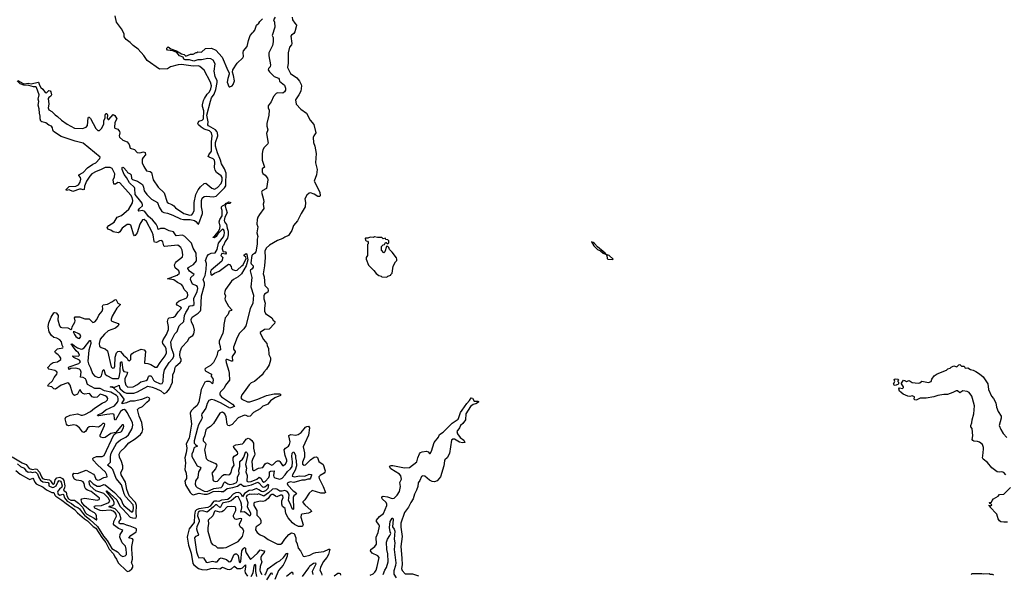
# Model space of a CAD drawing. Extents: x 2323203 to 2567568, y 883585 to 1022917.
# Tile 77 of 256: x 2425129 to 2438552, y 973257 to 980819. Entities that reach past the tile are written whole.
import ezdxf

# ---------------------------------------------------------------- set-up
doc = ezdxf.new("R2010")
doc.units = 0

msp = doc.modelspace()

# ---------------------------------------------------------------- linework, layer by layer
at = {"layer": '0CON10XD'}
for points in [[(2425105, 979989), (2425175, 979948), (2425194, 979944), (2425245, 979952), (2425285, 979946), (2425379, 979969), (2425386, 979966), (2425398, 979925), (2425415, 979896), (2425443, 979873), (2425475, 979825), (2425495, 979820), (2425525, 979852), (2425545, 979847), (2425553, 979835), (2425564, 979795), (2425552, 979778), (2425525, 979758), (2425518, 979745), (2425525, 979665), (2425517, 979617), (2425525, 979589), (2425565, 979568), (2425611, 979521), (2425645, 979500), (2425699, 979449), (2425775, 979393), (2425875, 979341), (2425985, 979333), (2426035, 979355), (2426052, 979378), (2426061, 979479), (2426065, 979488), (2426075, 979491), (2426095, 979470), (2426166, 979336), (2426195, 979308), (2426215, 979309), (2426244, 979335), (2426276, 979394), (2426276, 979445), (2426295, 979475), (2426292, 979515), (2426305, 979539), (2426315, 979542), (2426322, 979532), (2426327, 979515), (2426319, 979475), (2426335, 979456), (2426345, 979457), (2426405, 979524), (2426425, 979512), (2426453, 979465), (2426428, 979415), (2426420, 979350), (2426428, 979338), (2426467, 979325), (2426489, 979295), (2426494, 979275), (2426484, 979235), (2426489, 979215), (2426535, 979176), (2426595, 979152), (2426619, 979115), (2426636, 979065), (2426695, 979048), (2426729, 979009), (2426765, 979004), (2426815, 979018), (2426838, 979008), (2426846, 978974), (2426811, 978939), (2426800, 978915), (2426798, 978865), (2426821, 978815), (2426857, 978757), (2426909, 978749), (2426927, 978737), (2426949, 978635), (2427017, 978537), (2427097, 978457), (2427141, 978331), (2427156, 978316), (2427205, 978300), (2427230, 978280), (2427255, 978252), (2427365, 978176), (2427446, 978155), (2427475, 978156), (2427491, 978175), (2427508, 978215), (2427509, 978325), (2427528, 978435), (2427561, 978499), (2427595, 978542), (2427645, 978587), (2427665, 978592), (2427750, 978520), (2427785, 978509), (2427825, 978529), (2427876, 978584), (2427891, 978625), (2427888, 978665), (2427875, 978688), (2427814, 978734), (2427795, 978765), (2427786, 978805), (2427790, 978870), (2427784, 978904), (2427765, 978921), (2427713, 978943), (2427700, 978955), (2427705, 978975), (2427743, 979027), (2427745, 979095), (2427742, 979155), (2427753, 979235), (2427742, 979275), (2427715, 979305), (2427645, 979328), (2427601, 979355), (2427565, 979385), (2427558, 979405), (2427571, 979435), (2427615, 979447), (2427636, 979465), (2427640, 979575), (2427621, 979635), (2427622, 979658), (2427635, 979715), (2427649, 979745), (2427685, 979805), (2427715, 979837), (2427736, 979875), (2427742, 979915), (2427730, 979965), (2427645, 980132), (2427585, 980180), (2427565, 980188), (2427495, 980184), (2427335, 980208), (2427290, 980205), (2427185, 980174), (2427145, 980150), (2427035, 980144), (2426865, 980261), (2426821, 980331), (2426745, 980415), (2426675, 980469), (2426635, 980509), (2426578, 980548), (2426552, 980585), (2426551, 980625), (2426516, 980695), (2426448, 980785), (2426430, 980870)], [(2426550, 976020), (2426598, 976015), (2426591, 975975), (2426564, 975925), (2426561, 975885), (2426575, 975836), (2426605, 975809), (2426675, 975811), (2426735, 975845), (2426780, 975880), (2426855, 975901), (2426869, 975915), (2426885, 975954), (2426895, 975965), (2426915, 975961), (2426929, 975949), (2426951, 975905), (2426965, 975892), (2427045, 975854), (2427071, 975859), (2427085, 975885), (2427088, 975978), (2427103, 976045), (2427167, 976145), (2427213, 976197), (2427229, 976225), (2427231, 976255), (2427200, 976345), (2427189, 976425), (2427244, 976535), (2427274, 976566), (2427285, 976595), (2427305, 976645), (2427368, 976702), (2427374, 976785), (2427392, 976825), (2427425, 976875), (2427439, 976911), (2427452, 976918), (2427489, 976921), (2427506, 976934), (2427502, 977018), (2427546, 977115), (2427556, 977155), (2427554, 977175), (2427545, 977188), (2427484, 977215), (2427457, 977275), (2427464, 977306), (2427507, 977345), (2427445, 977390), (2427422, 977425), (2427423, 977435), (2427435, 977445), (2427500, 977480), (2427540, 977530), (2427536, 977635), (2427495, 977705), (2427473, 977773), (2427378, 977865), (2427350, 977880), (2427263, 977873), (2427225, 977925), (2427165, 977940), (2427105, 977974), (2427050, 977970), (2427015, 977956), (2427008, 977995), (2426989, 978029), (2426940, 978090), (2426885, 978135), (2426835, 978205), (2426805, 978217), (2426755, 978210), (2426746, 978215), (2426764, 978245), (2426801, 978279), (2426805, 978295), (2426798, 978315), (2426782, 978342), (2426704, 978434), (2426699, 978515), (2426692, 978532), (2426626, 978595), (2426586, 978666), (2426555, 978709), (2426528, 978775), (2426528, 978802), (2426534, 978806), (2426545, 978802), (2426588, 978755), (2426597, 978735), (2426635, 978718), (2426647, 978703), (2426655, 978655), (2426665, 978642), (2426735, 978618), (2426801, 978571), (2426815, 978536), (2426825, 978485), (2426860, 978435), (2426925, 978373), (2427007, 978325), (2427031, 978261), (2427066, 978205), (2427095, 978189), (2427145, 978179), (2427215, 978154), (2427319, 978105), (2427364, 978094), (2427453, 978093), (2427511, 978081), (2427529, 978069), (2427555, 978034), (2427565, 978032), (2427570, 978040), (2427622, 978175), (2427621, 978201), (2427605, 978265), (2427607, 978355), (2427616, 978384), (2427642, 978408), (2427675, 978414), (2427765, 978402), (2427805, 978414), (2427923, 978525), (2427937, 978553), (2427941, 978579), (2427943, 978725), (2427921, 978785), (2427879, 978855), (2427866, 978905), (2427824, 979004), (2427800, 979095), (2427800, 979145), (2427830, 979235), (2427826, 979275), (2427818, 979295), (2427798, 979315), (2427702, 979372), (2427693, 979385), (2427698, 979425), (2427682, 979515), (2427729, 979709), (2427745, 979755), (2427780, 979805), (2427802, 979865), (2427819, 979961), (2427819, 979985), (2427794, 980045), (2427781, 980115), (2427794, 980215), (2427765, 980265), (2427735, 980284), (2427695, 980288), (2427605, 980272), (2427559, 980271), (2427505, 980255), (2427443, 980273), (2427385, 980273), (2427365, 980282), (2427356, 980306), (2427309, 980325), (2427270, 980370), (2427215, 980392), (2427146, 980405), (2427135, 980415), (2427135, 980429), (2427155, 980448), (2427191, 980421), (2427265, 980395), (2427335, 980354), (2427373, 980343), (2427395, 980323), (2427458, 980348), (2427492, 980348), (2427535, 980372), (2427545, 980370), (2427555, 980380), (2427605, 980378), (2427664, 980426), (2427745, 980429), (2427804, 980404), (2427888, 980308), (2427964, 980125), (2427986, 980096), (2427986, 980075), (2427965, 980015), (2427959, 979969), (2427979, 979909), (2427985, 979902), (2427995, 979903), (2428025, 979919), (2428040, 979935), (2428055, 979985), (2428045, 980060), (2428029, 980105), (2428034, 980135), (2428092, 980225), (2428172, 980298), (2428179, 980315), (2428177, 980373), (2428182, 980395), (2428231, 980455), (2428248, 980535), (2428272, 980605), (2428302, 980638), (2428318, 980652), (2428333, 980677), (2428355, 980744), (2428388, 980772), (2428401, 980795), (2428438, 980832)], [(2428612, 980855), (2428590, 980815), (2428601, 980785), (2428608, 980715), (2428572, 980605), (2428582, 980575), (2428584, 980515), (2428574, 980465), (2428526, 980365), (2428527, 980325), (2428550, 980205), (2428542, 980178), (2428521, 980155), (2428517, 980135), (2428536, 980106), (2428598, 980045), (2428655, 980022), (2428665, 980010), (2428672, 979982), (2428740, 979925), (2428753, 979883), (2428754, 979856), (2428740, 979835), (2428715, 979818), (2428645, 979820), (2428625, 979812), (2428590, 979770), (2428555, 979698), (2428515, 979645), (2428516, 979615), (2428528, 979585), (2428526, 979515), (2428498, 979405), (2428497, 979367), (2428510, 979315), (2428495, 979265), (2428514, 979135), (2428511, 979125), (2428462, 979075), (2428445, 979045), (2428436, 978996), (2428436, 978905), (2428464, 978806), (2428436, 978784), (2428435, 978745), (2428445, 978721), (2428475, 978697), (2428506, 978656), (2428512, 978635), (2428493, 978517), (2428435, 978486), (2428424, 978465), (2428454, 978365), (2428457, 978335), (2428450, 978305), (2428457, 978245), (2428397, 978165), (2428373, 978125), (2428364, 978095), (2428363, 978033), (2428373, 977995), (2428360, 977915), (2428374, 977865), (2428365, 977825), (2428366, 977756), (2428348, 977652), (2428329, 977631), (2428301, 977615), (2428295, 977605), (2428282, 977505), (2428285, 977489), (2428297, 977477), (2428310, 977465), (2428310, 977445), (2428298, 977422), (2428273, 977405), (2428269, 977395), (2428292, 977305), (2428280, 977175), (2428316, 977065), (2428306, 976955), (2428272, 976878), (2428212, 976645), (2428184, 976605), (2428127, 976543), (2428095, 976485), (2428044, 976355), (2428042, 976325), (2428066, 976295), (2428067, 976285), (2428025, 976225), (2428031, 976165), (2428015, 976163), (2427955, 976187), (2427945, 976184), (2427941, 976175), (2427943, 976145), (2427979, 976029), (2427986, 975995), (2427988, 975905), (2427934, 975835), (2427918, 975795), (2427866, 975745), (2427858, 975725), (2427858, 975705), (2427878, 975678), (2428028, 975575), (2428056, 975544), (2427995, 975524), (2427875, 975592), (2427785, 975632), (2427745, 975641), (2427705, 975625), (2427684, 975586), (2427665, 975524), (2427611, 975445), (2427607, 975425), (2427615, 975395), (2427614, 975375), (2427567, 975293), (2427551, 975249), (2427507, 975075), (2427509, 975045), (2427527, 975025), (2427551, 975005), (2427513, 974987), (2427504, 974975), (2427494, 974935), (2427474, 974895), (2427475, 974865), (2427546, 974736), (2427589, 974719), (2427596, 974706), (2427565, 974655), (2427558, 974575), (2427525, 974530), (2427522, 974485), (2427531, 974461), (2427549, 974439), (2427645, 974391), (2427685, 974388), (2427775, 974429), (2427875, 974441), (2427893, 974457), (2427910, 974505), (2427925, 974518), (2427965, 974492), (2427995, 974482), (2428045, 974490), (2428085, 974511), (2428100, 974535), (2428099, 974585), (2428120, 974625), (2428114, 974675), (2428132, 974725), (2428129, 974795), (2428165, 974826), (2428186, 974855), (2428205, 974924), (2428215, 974926), (2428225, 974920), (2428235, 974899), (2428235, 974875), (2428209, 974755), (2428219, 974705), (2428213, 974655), (2428232, 974605), (2428223, 974525), (2428245, 974518), (2428285, 974521), (2428362, 974555), (2428395, 974583), (2428415, 974567), (2428438, 974525), (2428455, 974514), (2428475, 974522), (2428523, 974575), (2428532, 974605), (2428534, 974655), (2428547, 974663), (2428596, 974666), (2428590, 974605), (2428595, 974585), (2428605, 974572), (2428675, 974553), (2428705, 974566), (2428750, 974615), (2428780, 974660), (2428819, 974695), (2428841, 974725), (2428850, 974785), (2428841, 974831), (2428837, 974865), (2428845, 974909), (2428855, 974922), (2428865, 974926), (2428870, 974920), (2428887, 974877), (2428888, 974845), (2428900, 974805), (2428902, 974735), (2428882, 974675), (2428846, 974615), (2428845, 974595), (2428875, 974586), (2428945, 974601), (2429015, 974597), (2429075, 974623), (2429105, 974616), (2429107, 974607), (2429095, 974566), (2429085, 974556), (2429055, 974556), (2429015, 974541), (2428975, 974541), (2428865, 974511), (2428815, 974518), (2428782, 974505), (2428777, 974495), (2428785, 974474), (2428855, 974395), (2428893, 974373), (2428903, 974355), (2428865, 974326), (2428858, 974305), (2428861, 974145), (2428855, 974140), (2428845, 974152), (2428822, 974212)], [(2428843, 980855), (2428850, 980815), (2428880, 980770), (2428901, 980745), (2428899, 980721), (2428881, 980655), (2428865, 980629), (2428834, 980606), (2428827, 980593), (2428838, 980495), (2428834, 980475), (2428808, 980442), (2428789, 980365), (2428790, 980225), (2428780, 980165), (2428822, 980085), (2428906, 980026), (2428945, 979982), (2428966, 979935), (2428970, 979915), (2428961, 979845), (2428936, 979794), (2428889, 979725), (2428896, 979665), (2428961, 979601), (2429037, 979545), (2429088, 979448), (2429138, 979388), (2429166, 979276), (2429137, 979235), (2429131, 979211), (2429133, 979145), (2429154, 979096), (2429171, 978995), (2429160, 978865), (2429184, 978775), (2429176, 978704), (2429141, 978615), (2429219, 978465), (2429224, 978416), (2429214, 978406), (2429195, 978406), (2429142, 978442), (2429095, 978458), (2429075, 978454), (2429044, 978425), (2429018, 978375), (2429025, 978325), (2429019, 978265), (2428965, 978175), (2428917, 978075), (2428861, 978015), (2428837, 977945), (2428792, 977875), (2428745, 977855), (2428716, 977835), (2428644, 977806), (2428535, 977744), (2428488, 977702), (2428470, 977665), (2428475, 977575), (2428467, 977465), (2428448, 977355), (2428460, 977315), (2428471, 977195), (2428512, 977152), (2428517, 977125), (2428512, 977105), (2428466, 977075), (2428458, 977055), (2428459, 977015), (2428477, 976955), (2428466, 976885), (2428466, 976845), (2428482, 976812), (2428566, 976755), (2428585, 976723), (2428606, 976706), (2428609, 976695), (2428604, 976676), (2428531, 976599), (2428465, 976594), (2428407, 976555), (2428407, 976545), (2428452, 976458), (2428496, 976406), (2428501, 976375), (2428520, 976335), (2428523, 976255), (2428549, 976209), (2428549, 976175), (2428528, 976115), (2428494, 976055), (2428457, 976013), (2428434, 975975), (2428331, 975885), (2428285, 975866), (2428259, 975841), (2428191, 975745), (2428155, 975706), (2428142, 975665), (2428156, 975645), (2428235, 975609), (2428265, 975607), (2428375, 975643), (2428495, 975695), (2428596, 975716), (2428675, 975717), (2428688, 975705), (2428683, 975695), (2428608, 975662), (2428547, 975623), (2428512, 975578), (2428494, 975566), (2428445, 975549), (2428405, 975511), (2428316, 975464), (2428269, 975411), (2428245, 975410), (2428215, 975423), (2428195, 975425), (2428105, 975391), (2428025, 975301), (2427985, 975280), (2427968, 975288), (2427959, 975305), (2427945, 975405), (2427925, 975445), (2427895, 975467), (2427875, 975464), (2427855, 975452), (2427769, 975311), (2427729, 975271), (2427685, 975246), (2427668, 975225), (2427648, 975145), (2427628, 975105), (2427632, 975075), (2427662, 975045), (2427668, 975028), (2427647, 974955), (2427673, 974835), (2427692, 974812), (2427735, 974797), (2427797, 974767), (2427815, 974745), (2427813, 974725), (2427800, 974695), (2427746, 974635), (2427760, 974585), (2427762, 974545), (2427771, 974531), (2427795, 974523), (2427825, 974528), (2427895, 974605), (2427915, 974616), (2427945, 974619), (2427978, 974612), (2427993, 974617), (2428010, 974645), (2428026, 974704), (2428054, 974746), (2428038, 974815), (2428041, 974845), (2428054, 974866), (2428098, 974895), (2428104, 974905), (2428098, 974925), (2428047, 974985), (2428044, 975005), (2428075, 975024), (2428165, 975035), (2428185, 975053), (2428215, 975099), (2428245, 975113), (2428265, 975106), (2428293, 975083), (2428318, 975045), (2428315, 974975), (2428334, 974895), (2428330, 974875), (2428305, 974836), (2428295, 974795), (2428302, 974692), (2428306, 974676), (2428315, 974671), (2428325, 974671), (2428385, 974703), (2428445, 974714), (2428475, 974764), (2428487, 974773), (2428507, 974777), (2428565, 974747), (2428586, 974755), (2428626, 974794), (2428645, 974805), (2428665, 974803), (2428676, 974796), (2428711, 974741), (2428725, 974742), (2428753, 974765), (2428771, 974795), (2428770, 974815), (2428746, 974875), (2428735, 974955), (2428752, 974978), (2428795, 975004), (2428809, 975025), (2428814, 975065), (2428796, 975144), (2428799, 975151), (2428825, 975164), (2428895, 975155), (2428925, 975161), (2428965, 975191), (2429025, 975261), (2429045, 975273), (2429066, 975276), (2429080, 975255), (2429068, 975155), (2429015, 975047), (2428994, 974995), (2429010, 974915), (2429011, 974855), (2428982, 974785), (2428985, 974760), (2429005, 974746), (2429025, 974750), (2429093, 974817), (2429145, 974853), (2429175, 974861), (2429188, 974849), (2429206, 974796), (2429265, 974754), (2429291, 974669), (2429289, 974651), (2429278, 974635), (2429224, 974605), (2429206, 974585), (2429210, 974565), (2429268, 974455), (2429296, 974374), (2429285, 974364), (2429235, 974364), (2429115, 974399), (2429075, 974362), (2429016, 974274), (2428988, 974245), (2428988, 974235), (2429014, 974205), (2429104, 974125), (2429106, 974115), (2429095, 974105), (2429068, 974092), (2428975, 974075), (2428965, 974068), (2428960, 974035), (2428993, 973933), (2428985, 973915), (2428975, 973908), (2428930, 973910), (2428877, 973937), (2428849, 973959), (2428789, 974029), (2428757, 974085), (2428749, 974155), (2428713, 974183), (2428702, 974215), (2428702, 974258), (2428719, 974305), (2428715, 974326), (2428705, 974334), (2428685, 974336), (2428635, 974314), (2428615, 974322), (2428585, 974346), (2428565, 974347), (2428545, 974330), (2428518, 974292), (2428475, 974258), (2428445, 974251), (2428405, 974253), (2428333, 974237), (2428320, 974225), (2428321, 974195), (2428362, 974125), (2428363, 974065), (2428398, 974028), (2428415, 973995), (2428414, 973956), (2428395, 973930), (2428352, 973905), (2428347, 973895), (2428342, 973865), (2428367, 973827), (2428408, 973795), (2428462, 973772), (2428515, 973733), (2428645, 973670), (2428685, 973667), (2428705, 973682), (2428742, 973738), (2428798, 973802), (2428835, 973821), (2428872, 973812), (2428893, 973755), (2428893, 973715), (2428911, 973671), (2428923, 973613), (2428955, 973578), (2428993, 973505), (2429005, 973498), (2429085, 973516), (2429135, 973545), (2429165, 973555), (2429275, 973568), (2429345, 973602), (2429355, 973599), (2429339, 973525), (2429315, 973484), (2429265, 973429), (2429228, 973352)], [(2426013, 978547), (2426006, 978504), (2425995, 978498), (2425965, 978508), (2425945, 978507), (2425855, 978478), (2425805, 978499), (2425765, 978490), (2425761, 978505), (2425805, 978545), (2425895, 978551), (2425931, 978569), (2425953, 978605), (2425961, 978645), (2425958, 978665), (2425934, 978695), (2425934, 978705), (2425995, 978734), (2426055, 978801), (2426125, 978849), (2426165, 978867), (2426220, 978925), (2426226, 978945), (2425995, 979134), (2425885, 979162), (2425695, 979228), (2425588, 979295), (2425579, 979315), (2425578, 979345), (2425561, 979365), (2425525, 979382), (2425485, 979411), (2425430, 979425), (2425418, 979435), (2425409, 979469), (2425410, 979505), (2425399, 979545), (2425396, 979605), (2425379, 979655), (2425388, 979705), (2425382, 979735), (2425396, 979795), (2425356, 979896), (2425345, 979905), (2425315, 979905), (2425255, 979923), (2425186, 979925), (2425135, 979946), (2425093, 979985)], [(2425025, 974860), (2425163, 974775), (2425215, 974752), (2425260, 974700), (2425305, 974686), (2425345, 974697), (2425361, 974691), (2425398, 974648), (2425425, 974585), (2425439, 974565), (2425465, 974552), (2425505, 974551), (2425535, 974543), (2425550, 974530), (2425575, 974491), (2425585, 974488), (2425601, 974499), (2425611, 974545), (2425637, 974573), (2425675, 974580), (2425713, 974563), (2425732, 974535), (2425742, 974465), (2425740, 974435), (2425725, 974405), (2425762, 974375), (2425772, 974325), (2425795, 974287), (2425825, 974268), (2425875, 974267), (2425929, 974229), (2425988, 974168), (2426020, 974100), (2426046, 974075), (2426143, 974023), (2426175, 973998), (2426180, 974000), (2426177, 974055), (2426168, 974075), (2426149, 974095), (2426089, 974129), (2426012, 974192), (2425978, 974235), (2425966, 974274), (2425975, 974285), (2426015, 974293), (2426185, 974268), (2426210, 974275), (2426218, 974285), (2426216, 974295), (2426104, 974385), (2426053, 974403), (2426030, 974420), (2426015, 974445), (2426008, 974495), (2425995, 974516), (2425965, 974531), (2425905, 974540), (2425878, 974555), (2425857, 974585), (2425855, 974615), (2425865, 974635), (2425915, 974631), (2426035, 974675), (2426135, 974622), (2426149, 974605), (2426168, 974555), (2426195, 974541), (2426215, 974545), (2426275, 974578), (2426319, 974585), (2426316, 974615), (2426298, 974648), (2426190, 974750), (2426132, 974815), (2426124, 974835), (2426134, 974845), (2426175, 974862), (2426255, 974865), (2426282, 974878), (2426410, 975160), (2426442, 975188), (2426498, 975195), (2426515, 975204), (2426545, 975254), (2426550, 975275), (2426545, 975296), (2426525, 975297), (2426438, 975192), (2426372, 975175), (2426296, 975124), (2426265, 975119), (2426236, 975125), (2426227, 975135), (2426228, 975155), (2426286, 975285), (2426289, 975305), (2426281, 975315), (2426260, 975315), (2426230, 975280), (2426205, 975265), (2426115, 975274), (2426075, 975268), (2426055, 975251), (2426025, 975203), (2426005, 975191), (2425985, 975201), (2425943, 975255), (2425905, 975284), (2425865, 975297), (2425795, 975280), (2425775, 975289), (2425765, 975305), (2425748, 975375), (2425760, 975400), (2425815, 975426), (2425915, 975447), (2425965, 975427), (2425985, 975426), (2426016, 975434), (2426095, 975475), (2426149, 975521), (2426255, 975591), (2426305, 975614), (2426327, 975635), (2426329, 975655), (2426315, 975678), (2426295, 975692), (2426256, 975704), (2426225, 975713), (2426185, 975672), (2426145, 975666), (2426118, 975678), (2426087, 975717), (2426075, 975723), (2426015, 975714), (2425990, 975720), (2425975, 975735), (2425955, 975772), (2425945, 975767), (2425916, 975714), (2425874, 975694), (2425857, 975707), (2425849, 975725), (2425816, 975836), (2425799, 975859), (2425785, 975868), (2425695, 975835), (2425615, 975780), (2425595, 975787), (2425565, 975812), (2425515, 975820), (2425512, 975825), (2425521, 975845), (2425575, 975895), (2425598, 975942), (2425633, 975985), (2425641, 976005), (2425637, 976017), (2425608, 976038), (2425526, 976056), (2425515, 976065), (2425513, 976075), (2425559, 976125), (2425585, 976143), (2425645, 976155), (2425691, 976185), (2425691, 976205), (2425672, 976232), (2425655, 976251), (2425615, 976275), (2425606, 976295), (2425645, 976331), (2425719, 976345), (2425721, 976355), (2425709, 976379), (2425697, 976425), (2425675, 976453), (2425635, 976475), (2425595, 976485), (2425562, 976512), (2425532, 976565), (2425518, 976635), (2425527, 976685), (2425556, 976764), (2425595, 976820), (2425605, 976828), (2425625, 976824), (2425645, 976800), (2425651, 976785), (2425650, 976725), (2425673, 976645), (2425685, 976627), (2425705, 976620), (2425785, 976617), (2425825, 976596), (2425838, 976602), (2425845, 976632), (2425882, 976695), (2425886, 976715), (2425878, 976755), (2425885, 976769), (2425945, 976769), (2426015, 976739), (2426075, 976742), (2426125, 976689), (2426155, 976699), (2426179, 976731), (2426209, 976791), (2426255, 976845), (2426261, 976875), (2426256, 976914), (2426265, 976930), (2426325, 976940), (2426395, 976976), (2426415, 976997), (2426435, 977006), (2426445, 977001), (2426465, 976956), (2426501, 976935), (2426453, 976887), (2426388, 976775), (2426376, 976735), (2426378, 976718), (2426385, 976710), (2426471, 976675), (2426479, 976665), (2426473, 976645), (2426437, 976613), (2426337, 976575), (2426285, 976532), (2426225, 976461), (2426211, 976405), (2426216, 976366), (2426240, 976350), (2426295, 976330), (2426324, 976304), (2426374, 976085), (2426395, 976069), (2426415, 976074), (2426426, 976095), (2426432, 976218), (2426448, 976275), (2426465, 976293), (2426485, 976301), (2426505, 976296), (2426546, 976246), (2426590, 976210), (2426605, 976180), (2426625, 976169), (2426645, 976188), (2426646, 976245), (2426656, 976265), (2426678, 976282), (2426787, 976327), (2426825, 976319), (2426845, 976295), (2426829, 976145), (2426832, 976135), (2426875, 976131), (2426918, 976118), (2426975, 976081), (2427005, 976083), (2427043, 976145), (2427113, 976237), (2427130, 976275), (2427125, 976335), (2427109, 976369), (2427080, 976405), (2427075, 976425), (2427086, 976455), (2427132, 976525), (2427156, 976595), (2427159, 976635), (2427144, 976705), (2427151, 976739), (2427165, 976753), (2427225, 976761), (2427255, 976780), (2427290, 976835), (2427333, 976885), (2427325, 976899), (2427275, 976925), (2427268, 976938), (2427271, 976959), (2427303, 976985), (2427399, 977021), (2427414, 977036), (2427422, 977065), (2427417, 977097), (2427372, 977142), (2427354, 977185), (2427335, 977210), (2427279, 977235), (2427230, 977270), (2427142, 977285), (2427275, 977335), (2427306, 977364), (2427300, 977395), (2427249, 977435), (2427241, 977475), (2427253, 977505), (2427268, 977522), (2427346, 977585), (2427354, 977615), (2427342, 977678), (2427324, 977715), (2427284, 977744), (2427104, 977725), (2427092, 977735), (2427079, 977789), (2427067, 977806), (2427035, 977805), (2426995, 977782), (2426968, 977785), (2426961, 977795), (2426949, 977885), (2426935, 977922), (2426856, 978066), (2426825, 978096), (2426805, 978088), (2426768, 978032), (2426728, 977915), (2426705, 977876), (2426695, 977871), (2426678, 977895), (2426650, 978005), (2426645, 978016), (2426625, 978027), (2426592, 978025), (2426524, 977975), (2426493, 977925), (2426475, 977911), (2426405, 977925), (2426369, 977949), (2426332, 977965), (2426325, 977975), (2426323, 977985), (2426343, 978015), (2426415, 978060), (2426456, 978125), (2426515, 978147), (2426616, 978234), (2426667, 978323), (2426672, 978355), (2426664, 978395), (2426644, 978425), (2426495, 978595), (2426465, 978600), (2426433, 978575), (2426412, 978575), (2426403, 978635), (2426423, 978677), (2426426, 978715), (2426389, 978789), (2426363, 978803), (2426295, 978805), (2426230, 978770), (2426171, 978749), (2426112, 978718), (2426084, 978685), (2426040, 978615), (2426013, 978547)], [(2425075, 974674), (2425133, 974623), (2425247, 974557), (2425265, 974551), (2425306, 974566), (2425316, 974556), (2425333, 974513), (2425355, 974489), (2425448, 974445), (2425495, 974407), (2425565, 974373), (2425595, 974371), (2425607, 974337), (2425621, 974321), (2425705, 974268), (2425761, 974221), (2425875, 974142), (2425915, 974095), (2426013, 974013), (2426055, 973986), (2426131, 973911), (2426166, 973885), (2426247, 973757), (2426305, 973691), (2426350, 973600), (2426409, 973535), (2426425, 973495), (2426450, 973465), (2426472, 973415), (2426585, 973304), (2426605, 973296), (2426625, 973306), (2426657, 973333), (2426671, 973355), (2426670, 973375), (2426654, 973415), (2426665, 973465), (2426662, 973552), (2426657, 973585), (2426659, 973635), (2426677, 973725), (2426665, 973741), (2426628, 973748), (2426618, 973755), (2426643, 973785), (2426715, 973835), (2426723, 973855), (2426720, 973875), (2426705, 973888), (2426635, 973914), (2426585, 973926), (2426545, 973945), (2426497, 973947), (2426485, 973955), (2426486, 973975), (2426514, 974015), (2426489, 974085), (2426429, 974149), (2426342, 974175), (2426351, 974185), (2426385, 974192), (2426406, 974204), (2426416, 974215), (2426418, 974235), (2426401, 974271), (2426313, 974385), (2426310, 974395), (2426315, 974396), (2426455, 974272), (2426495, 974185), (2426534, 974144), (2426637, 974037), (2426665, 974026), (2426706, 974024), (2426715, 974029), (2426719, 974045), (2426715, 974095), (2426719, 974195), (2426706, 974236), (2426621, 974325), (2426590, 974415), (2426572, 974515), (2426512, 974615), (2426509, 974645), (2426535, 974695), (2426535, 974735), (2426517, 974797), (2426488, 974855), (2426487, 974895), (2426505, 974933), (2426568, 974992), (2426615, 975049), (2426705, 975105), (2426775, 975165), (2426797, 975193), (2426807, 975233), (2426795, 975325), (2426757, 975415), (2426736, 975504), (2426755, 975521), (2426804, 975546), (2426862, 975605), (2426895, 975630), (2426901, 975645), (2426895, 975662), (2426873, 975673), (2426791, 975639), (2426692, 975618), (2426634, 975616), (2426585, 975594), (2426525, 975583), (2426524, 975595), (2426551, 975635), (2426551, 975645), (2426529, 975679), (2426498, 975718), (2426409, 975799), (2426360, 975815), (2426385, 975817), (2426405, 975808), (2426425, 975808), (2426485, 975834), (2426489, 975799), (2426497, 975787), (2426551, 975741), (2426585, 975728), (2426684, 975726), (2426735, 975745), (2426875, 975820), (2426935, 975810), (2426985, 975792), (2427055, 975757), (2427095, 975720), (2427105, 975720), (2427135, 975741), (2427173, 975787), (2427212, 975875), (2427216, 975975), (2427239, 976025), (2427247, 976075), (2427259, 976095), (2427317, 976143), (2427330, 976165), (2427331, 976185), (2427315, 976219), (2427311, 976245), (2427316, 976294), (2427337, 976355), (2427415, 976438), (2427445, 976484), (2427488, 976512), (2427502, 976538), (2427511, 976585), (2427496, 976645), (2427470, 976695), (2427465, 976730), (2427479, 976761), (2427520, 976790), (2427561, 976819), (2427592, 976848), (2427599, 976861), (2427608, 977055), (2427650, 977200), (2427647, 977225), (2427630, 977275), (2427658, 977332), (2427672, 977415), (2427676, 977495), (2427664, 977535), (2427684, 977596), (2427702, 977618), (2427738, 977635), (2427795, 977638), (2427822, 977685), (2427840, 977770), (2427905, 977859), (2427916, 977885), (2427920, 977915), (2427915, 977945), (2427905, 977960), (2427895, 977962), (2427831, 977899), (2427808, 977862), (2427785, 977845), (2427768, 977848), (2427765, 977855), (2427788, 977872), (2427837, 977933), (2427855, 977974), (2427862, 978005), (2427849, 978065), (2427859, 978095), (2427891, 978145), (2427891, 978215), (2427880, 978245), (2427882, 978265), (2427895, 978280), (2427932, 978298), (2427943, 978315), (2427954, 978316), (2427975, 978334), (2427995, 978332), (2428006, 978325), (2427995, 978313), (2427950, 978310), (2427936, 978294), (2427931, 978275), (2427956, 978186), (2427927, 978125), (2427917, 978083), (2427921, 978065), (2427948, 978025), (2427955, 977975), (2427971, 977935), (2427972, 977885), (2427960, 977840), (2427930, 977795), (2427909, 977741), (2427895, 977725), (2427887, 977695), (2427902, 977652), (2427935, 977658), (2427942, 977635), (2427935, 977620), (2427885, 977630), (2427872, 977602), (2427900, 977575), (2427884, 977525), (2427737, 977405), (2427729, 977385), (2427733, 977343), (2427745, 977335), (2427765, 977347), (2427786, 977365), (2427849, 977391), (2427975, 977484), (2427989, 977479), (2428012, 977455), (2428018, 977428), (2428030, 977415), (2428071, 977401), (2428095, 977404), (2428156, 977464), (2428176, 977475), (2428214, 977565), (2428212, 977582), (2428191, 977601), (2428188, 977612), (2428215, 977633), (2428225, 977617), (2428239, 977545), (2428218, 977465), (2428151, 977355), (2428105, 977313), (2428042, 977278), (2428017, 977255), (2427935, 977138), (2427925, 977115), (2427923, 977085), (2427933, 977055), (2427927, 977015), (2427932, 976995), (2427977, 976915), (2428023, 976865), (2428017, 976855), (2427985, 976845), (2427974, 976816), (2427965, 976796), (2427931, 976755), (2427913, 976665), (2427909, 976595), (2427898, 976545), (2427849, 976435), (2427847, 976407), (2427863, 976365), (2427864, 976316), (2427831, 976299), (2427815, 976235), (2427772, 976145), (2427728, 976102), (2427665, 976069), (2427653, 976055), (2427655, 976037), (2427665, 976027), (2427744, 975985), (2427738, 975955), (2427760, 975925), (2427765, 975905), (2427755, 975852), (2427734, 975875), (2427715, 975885), (2427675, 975888), (2427652, 975878), (2427604, 975776), (2427572, 975605), (2427545, 975555), (2427505, 975521), (2427466, 975485), (2427451, 975455), (2427472, 975305), (2427437, 975113), (2427397, 975035), (2427406, 974975), (2427400, 974915), (2427380, 974845), (2427390, 974775), (2427379, 974685), (2427398, 974635), (2427405, 974585), (2427402, 974565), (2427380, 974525), (2427387, 974475), (2427452, 974372), (2427475, 974349), (2427492, 974342), (2427575, 974363), (2427645, 974348), (2427685, 974350), (2427713, 974357), (2427765, 974384), (2427845, 974391), (2427875, 974387)], [(2430135, 977310), (2430148, 977322), (2430190, 977335), (2430190, 977345), (2430208, 977365), (2430222, 977458), (2430254, 977516), (2430272, 977535), (2430272, 977555), (2430265, 977570), (2430205, 977650), (2430168, 977685), (2430162, 977712), (2430148, 977728), (2430135, 977730), (2430130, 977725), (2430107, 977653), (2430095, 977640), (2430060, 977675), (2430062, 977728), (2430085, 977750), (2430100, 977755), (2430115, 977780), (2430125, 977780), (2430148, 977762), (2430162, 977778), (2430160, 977805), (2430147, 977817), (2430122, 977822), (2430115, 977840), (2430085, 977830), (2430065, 977850), (2430005, 977848), (2429965, 977858), (2429952, 977848), (2429905, 977852), (2429875, 977838), (2429845, 977840), (2429840, 977835), (2429842, 977812), (2429852, 977802), (2429868, 977798), (2429880, 977785), (2429880, 977765), (2429870, 977755), (2429870, 977605), (2429853, 977577), (2429852, 977555), (2429885, 977470), (2429955, 977400), (2429987, 977357), (2430025, 977332), (2430055, 977322), (2430065, 977312), (2430135, 977310)], [(2433115, 977622), (2433120, 977625), (2433112, 977635), (2433004, 977724), (2432965, 977768), (2432945, 977783), (2432922, 977788), (2432956, 977735), (2433005, 977687), (2433046, 977666), (2433082, 977635), (2433115, 977622)], [(2433215, 977550), (2433218, 977555), (2433165, 977602), (2433122, 977618), (2433134, 977604), (2433138, 977565), (2433146, 977556), (2433215, 977550)], [(2425945, 976474), (2425955, 976485), (2425960, 976500), (2425955, 976522), (2425935, 976537), (2425875, 976564), (2425860, 976565), (2425874, 976525), (2425895, 976499), (2425925, 976478), (2425945, 976474)], [(2425097, 974765), (2425139, 974725), (2425192, 974702), (2425213, 974673), (2425245, 974650), (2425275, 974656), (2425305, 974645), (2425335, 974652), (2425355, 974646), (2425372, 974625), (2425388, 974578), (2425411, 974541), (2425445, 974519), (2425515, 974509), (2425526, 974495), (2425528, 974465), (2425575, 974440), (2425595, 974445), (2425625, 974465), (2425647, 974515), (2425665, 974534), (2425685, 974528), (2425695, 974515), (2425709, 974465), (2425705, 974443), (2425672, 974418), (2425650, 974390), (2425645, 974375), (2425652, 974352), (2425675, 974338), (2425715, 974348), (2425724, 974344), (2425739, 974299), (2425776, 974256), (2425835, 974223), (2425885, 974182), (2425920, 974170), (2425945, 974152), (2425983, 974095), (2426013, 974063), (2426085, 974005), (2426189, 973909), (2426269, 973775), (2426319, 973719), (2426385, 973611), (2426462, 973562), (2426507, 973515), (2426535, 973500), (2426565, 973508), (2426584, 973526), (2426587, 973545), (2426578, 973602), (2426572, 973642), (2426524, 973684), (2426494, 973765), (2426500, 973800), (2426536, 973855), (2426523, 973865), (2426475, 973882), (2426421, 973921), (2426409, 973939), (2426412, 973975), (2426448, 974052), (2426445, 974075), (2426432, 974095), (2426405, 974119), (2426365, 974132), (2426255, 974124), (2426225, 974128), (2426155, 974161), (2426142, 974175), (2426148, 974185), (2426161, 974189), (2426245, 974193), (2426344, 974235), (2426358, 974255), (2426339, 974295), (2426275, 974361), (2426165, 974397), (2426090, 974465), (2426079, 974485), (2426078, 974525), (2426085, 974535), (2426105, 974520), (2426132, 974492), (2426185, 974459), (2426225, 974458), (2426275, 974482), (2426295, 974478), (2426423, 974373), (2426490, 974300), (2426512, 974272), (2426533, 974215), (2426548, 974195), (2426655, 974111), (2426665, 974110), (2426675, 974122), (2426682, 974165), (2426675, 974206), (2426570, 974320), (2426552, 974355), (2426516, 974475), (2426442, 974562), (2426398, 974685), (2426382, 974705), (2426328, 974745), (2426368, 974785), (2426368, 974865), (2426377, 974907), (2426455, 975048), (2426505, 975089), (2426575, 975125), (2426611, 975159), (2426663, 975247), (2426672, 975292), (2426666, 975325), (2426594, 975465), (2426575, 975490), (2426555, 975504), (2426535, 975501), (2426505, 975479), (2426435, 975360), (2426425, 975361), (2426421, 975371), (2426415, 975435), (2426397, 975447), (2426315, 975438), (2426206, 975416), (2426195, 975417), (2426191, 975425), (2426201, 975435), (2426247, 975453), (2426305, 975500), (2426420, 975555), (2426464, 975606), (2426471, 975625), (2426472, 975648), (2426465, 975675), (2426448, 975695), (2426369, 975739), (2426285, 975759), (2426225, 975791), (2426155, 975791), (2426055, 975844), (2426037, 975905), (2426025, 975921), (2425995, 975939), (2425956, 975946), (2425967, 976015), (2425959, 976039), (2425945, 976055), (2425892, 976068), (2425828, 976062), (2425805, 976051), (2425800, 976055), (2425796, 976075), (2425802, 976088), (2425935, 976132), (2425956, 976155), (2425945, 976178), (2425865, 976215), (2425854, 976225), (2425855, 976238), (2425925, 976233), (2425936, 976235), (2425943, 976245), (2425932, 976275), (2425899, 976305), (2425850, 976370), (2425833, 976385), (2425829, 976395), (2425845, 976398), (2425875, 976372), (2425916, 976346), (2425965, 976328), (2425985, 976329), (2426006, 976344), (2426085, 976444), (2426095, 976443), (2426100, 976405), (2426072, 976315), (2426057, 976165), (2426067, 976125), (2426095, 976074), (2426123, 975995), (2426155, 975960), (2426205, 975941), (2426228, 975945), (2426246, 975964), (2426263, 976037), (2426275, 976048), (2426295, 975987), (2426315, 975967), (2426395, 975927), (2426475, 975927), (2426487, 975945), (2426497, 976017), (2426504, 976145), (2426515, 976158), (2426522, 976145), (2426534, 976045), (2426550, 976020)], [(2438572, 974612), (2438543, 974645), (2438516, 974654), (2438485, 974650), (2438456, 974656), (2438380, 974710), (2438322, 974782), (2438262, 974825), (2438254, 974844), (2438257, 974873), (2438270, 974965), (2438269, 974985), (2438255, 975025), (2438215, 975057), (2438185, 975069), (2438134, 975074), (2438121, 975081), (2438112, 975095), (2438121, 975145), (2438113, 975243), (2438095, 975270), (2438094, 975284), (2438108, 975322), (2438113, 975365), (2438138, 975445), (2438144, 975555), (2438120, 975655), (2438107, 975687), (2438074, 975734), (2438045, 975750), (2437985, 975757), (2437945, 975732), (2437915, 975758), (2437895, 975760), (2437850, 975735), (2437775, 975710), (2437725, 975709), (2437645, 975696), (2437592, 975678), (2437485, 975658), (2437405, 975658), (2437360, 975635), (2437345, 975633), (2437332, 975635), (2437323, 975645), (2437327, 975677), (2437295, 975690), (2437265, 975683), (2437235, 975687), (2437175, 975713), (2437147, 975737), (2437122, 975755), (2437112, 975785), (2437125, 975798), (2437165, 975790), (2437177, 975803), (2437178, 975815), (2437150, 975855), (2437150, 975865), (2437178, 975902), (2437205, 975896), (2437216, 975886), (2437255, 975898), (2437295, 975872), (2437376, 975864), (2437401, 975869), (2437425, 975890), (2437516, 975874), (2437555, 975888), (2437564, 975916), (2437596, 975964), (2437635, 975992), (2437765, 976040), (2437782, 976058), (2437814, 976066), (2437829, 976081), (2437865, 976098), (2437905, 976087), (2437930, 976115), (2437945, 976118), (2437967, 976097), (2438003, 976095), (2438017, 976067), (2438055, 976070), (2438090, 976050), (2438125, 976041), (2438162, 976022), (2438215, 975992), (2438265, 975949), (2438326, 975855), (2438336, 975775), (2438376, 975686), (2438402, 975652), (2438436, 975595), (2438445, 975538), (2438466, 975476), (2438509, 975415), (2438510, 975385), (2438482, 975285), (2438503, 975233), (2438538, 975178), (2438585, 975121)], [(2437065, 975832), (2437050, 975835), (2437042, 975855), (2437058, 975885), (2437052, 975915), (2437065, 975922), (2437105, 975917), (2437110, 975905), (2437100, 975895), (2437100, 975885), (2437107, 975877), (2437110, 975855), (2437100, 975845), (2437065, 975832)], [(2429905, 973245), (2429949, 973265), (2429971, 973285), (2429987, 973313), (2430004, 973365), (2430030, 973485), (2430011, 973511), (2429935, 973546), (2429909, 973575), (2429916, 973595), (2429971, 973635), (2429994, 973666), (2429988, 973765), (2430017, 973825), (2430035, 973915), (2430027, 973935), (2429993, 973975), (2429993, 973995), (2430035, 974045), (2430089, 974085), (2430135, 974195), (2430135, 974215), (2430126, 974236), (2430070, 974285), (2430066, 974305), (2430075, 974320), (2430085, 974324), (2430145, 974313), (2430205, 974291), (2430235, 974295), (2430275, 974335), (2430305, 974388), (2430321, 974455), (2430313, 974507), (2430336, 974555), (2430325, 974599), (2430305, 974621), (2430188, 974695), (2430170, 974725), (2430177, 974735), (2430195, 974741), (2430215, 974740), (2430375, 974711), (2430442, 974715), (2430545, 974791), (2430558, 974845), (2430580, 974900), (2430595, 974920), (2430615, 974929), (2430676, 974936), (2430698, 974928), (2430715, 974902), (2430725, 974902), (2430745, 974938), (2430778, 975052), (2430840, 975125), (2430854, 975165), (2430903, 975197), (2431023, 975317), (2431105, 975373), (2431117, 975393), (2431140, 975465), (2431163, 975497), (2431223, 975587), (2431263, 975625), (2431285, 975664), (2431300, 975660), (2431326, 975616), (2431375, 975619), (2431382, 975615), (2431382, 975605), (2431345, 975580), (2431310, 975570), (2431273, 975547), (2431209, 975445), (2431204, 975365), (2431170, 975315), (2431138, 975285), (2431124, 975256), (2431087, 975205), (2431095, 975171), (2431132, 975122), (2431184, 975085), (2431197, 975053), (2431165, 975049), (2431125, 975059), (2431055, 975099), (2431035, 975100), (2431016, 975085), (2430986, 974904), (2430955, 974846), (2430925, 974819), (2430918, 974805), (2430913, 974735), (2430866, 974584), (2430820, 974530), (2430785, 974519), (2430753, 974523), (2430715, 974539), (2430654, 974594), (2430625, 974599), (2430605, 974592), (2430583, 974537), (2430560, 974505), (2430556, 974455), (2430539, 974405), (2430511, 974349), (2430492, 974285), (2430459, 974235), (2430429, 974171), (2430375, 974102), (2430325, 973955), (2430325, 973898), (2430342, 973772), (2430323, 973637), (2430340, 973475), (2430343, 973387), (2430335, 973335), (2430342, 973308), (2430385, 973265), (2430485, 973265), (2430567, 973235)], [(2427875, 974387), (2427905, 974388), (2427955, 974425), (2428035, 974440), (2428099, 974461), (2428135, 974487), (2428146, 974486), (2428181, 974461), (2428205, 974458), (2428291, 974479), (2428375, 974514), (2428391, 974505), (2428440, 974450), (2428455, 974443), (2428472, 974448), (2428515, 974484), (2428522, 974475), (2428510, 974425), (2428482, 974395), (2428445, 974383), (2428425, 974388), (2428391, 974411), (2428355, 974426), (2428304, 974406), (2428255, 974398), (2428192, 974358), (2428165, 974313), (2428152, 974345), (2428133, 974363), (2428105, 974371), (2428075, 974367), (2428039, 974351), (2427995, 974299), (2427965, 974279), (2427882, 974268), (2427845, 974251), (2427815, 974256), (2427785, 974255), (2427771, 974249), (2427725, 974186), (2427695, 974167), (2427572, 974148), (2427541, 974135), (2427523, 974117), (2427511, 974065), (2427507, 973965), (2427439, 973875), (2427415, 973785), (2427413, 973765), (2427430, 973655), (2427467, 973547), (2427488, 973405), (2427501, 973385), (2427567, 973337), (2427613, 973323), (2427675, 973316), (2427735, 973338), (2427775, 973343), (2427855, 973334), (2427895, 973356), (2427955, 973326), (2427987, 973323), (2428015, 973333), (2428055, 973368), (2428095, 973338), (2428145, 973335), (2428165, 973345), (2428205, 973386), (2428206, 973356), (2428197, 973305), (2428202, 973275), (2428235, 973231)], [(2428822, 974212), (2428794, 974265), (2428803, 974335), (2428793, 974365), (2428777, 974385), (2428745, 974402), (2428705, 974390), (2428675, 974392), (2428635, 974420), (2428615, 974424), (2428575, 974419), (2428521, 974369), (2428455, 974321), (2428387, 974353), (2428365, 974347), (2428335, 974352), (2428295, 974345), (2428265, 974351), (2428225, 974331), (2428217, 974305), (2428239, 974235), (2428232, 974175), (2428275, 974095), (2428273, 974067), (2428265, 974052), (2428195, 974111), (2428145, 974105), (2428155, 974165), (2428153, 974215), (2428145, 974245), (2428107, 974317), (2428075, 974314), (2428013, 974257), (2427977, 974243), (2427905, 974233), (2427893, 974225), (2427866, 974174), (2427855, 974169), (2427815, 974203), (2427797, 974203), (2427772, 974175), (2427685, 974106), (2427625, 974124), (2427585, 974118), (2427564, 974106), (2427555, 974085), (2427553, 974055), (2427574, 973995), (2427575, 973975), (2427543, 973905), (2427541, 973875), (2427546, 973845), (2427568, 973795), (2427562, 973785), (2427527, 973773), (2427514, 973755), (2427541, 973565), (2427555, 973511), (2427572, 973482), (2427615, 973485), (2427635, 973480), (2427673, 973423), (2427685, 973417), (2427755, 973438), (2427795, 973427), (2427821, 973429), (2427855, 973472), (2427875, 973482), (2427948, 973458), (2427985, 973427), (2428005, 973431), (2428017, 973445), (2428049, 973521), (2428065, 973534), (2428085, 973535), (2428107, 973515), (2428123, 973425), (2428135, 973412), (2428145, 973432), (2428156, 973575), (2428174, 973606), (2428195, 973621), (2428205, 973615), (2428207, 973575), (2428215, 973551), (2428275, 973457), (2428370, 973545), (2428405, 973591), (2428459, 973579), (2428465, 973575), (2428460, 973555), (2428431, 973519), (2428415, 973485), (2428415, 973465), (2428429, 973429), (2428409, 973365), (2428404, 973315), (2428408, 973295), (2428432, 973255)], [(2438595, 973968), (2438545, 973967), (2438505, 973973), (2438488, 973985), (2438470, 974015), (2438450, 974075), (2438352, 974175), (2438350, 974190), (2438340, 974195), (2438345, 974200), (2438350, 974190), (2438365, 974190), (2438380, 974205), (2438368, 974218), (2438352, 974222), (2438350, 974235), (2438378, 974242), (2438388, 974265), (2438405, 974287), (2438466, 974324), (2438486, 974344), (2438545, 974352), (2438635, 974440)], [(2427905, 973616), (2427945, 973622), (2428105, 973704), (2428165, 973774), (2428183, 973845), (2428173, 973875), (2428139, 973899), (2428126, 973925), (2428126, 973945), (2428154, 973995), (2428156, 974015), (2428135, 974018), (2428085, 974005), (2428065, 974011), (2428053, 974023), (2428044, 974045), (2428044, 974065), (2428075, 974126), (2428077, 974157), (2428065, 974176), (2428023, 974183), (2427955, 974176), (2427908, 974122), (2427883, 974107), (2427855, 974105), (2427795, 974121), (2427785, 974115), (2427764, 974056), (2427699, 973995), (2427704, 973945), (2427693, 973895), (2427692, 973845), (2427740, 973685), (2427758, 973665), (2427796, 973646), (2427825, 973620), (2427851, 973619), (2427905, 973616)], [(2430084, 973256), (2430105, 973315), (2430128, 973352), (2430153, 973425), (2430148, 973535), (2430134, 973595), (2430131, 973695), (2430144, 973736), (2430173, 973787), (2430190, 973815), (2430181, 973835), (2430172, 973895), (2430181, 973975), (2430205, 974021), (2430215, 974021), (2430222, 974005), (2430210, 973905), (2430235, 973872), (2430244, 973845), (2430235, 973735), (2430242, 973685), (2430233, 973595), (2430258, 973415), (2430254, 973375), (2430230, 973305), (2430231, 973261), (2430261, 973211)], [(2428471, 973245), (2428485, 973262), (2428502, 973315), (2428515, 973335), (2428631, 973419), (2428675, 973439), (2428725, 973487), (2428765, 973541), (2428778, 973545), (2428776, 973506), (2428750, 973435), (2428719, 973381), (2428655, 973307), (2428608, 973185)], [(2428285, 973225), (2428313, 973275), (2428325, 973370), (2428335, 973395), (2428345, 973385), (2428344, 973295), (2428355, 973225)], [(2428984, 973225), (2429072, 973345), (2429085, 973374), (2429135, 973409), (2429162, 973412), (2429166, 973395), (2429117, 973295), (2429123, 973255)], [(2429228, 973352), (2429221, 973315), (2429243, 973273), (2429248, 973245)], [(2428500, 973180), (2428555, 973271), (2428567, 973277), (2428571, 973255)], [(2428765, 973233), (2428835, 973286), (2428847, 973287), (2428854, 973255)], [(2429414, 973235), (2429465, 973271), (2429485, 973272), (2429496, 973266), (2429504, 973244)], [(2438100, 973255), (2438115, 973270), (2438245, 973270), (2438265, 973262), (2438345, 973270), (2438355, 973260), (2438385, 973260), (2438405, 973250)]]:
    msp.add_lwpolyline(points, dxfattribs=at)

doc.saveas('drawing.dxf')
